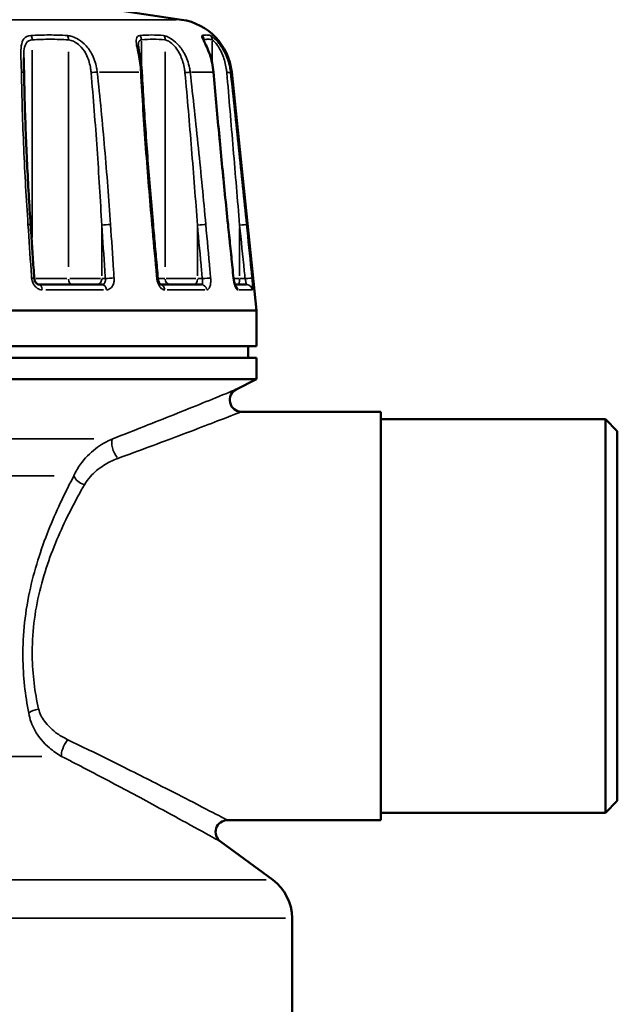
# Model space of a CAD drawing. Header units: millimetres. Extents: x 0 to 896, y -36 to 690.
# Tile 39 of 49: x 619 to 669, y 295 to 378. Entities that reach past the tile are written whole.
import ezdxf

# ---------------------------------------------------------------- set-up
doc = ezdxf.new("R2010")
doc.units = ezdxf.units.MM
doc.layers.add('Visible (ANSI)', color=7, linetype='Continuous', lineweight=50)
doc.layers.add('Visible Narrow (ANSI)', color=7, linetype='Continuous', lineweight=35)

msp = doc.modelspace()

# ---------------------------------------------------------------- linework, layer by layer
at = {"layer": 'Visible (ANSI)'}
for p, q in [((605.768, 382.343), (632.635, 378.303)), ((636.865, 373.877), (638.964, 353.727)), ((620.57, 355.927), (625.932, 355.927)), ((630.844, 355.927), (634.304, 355.927)), ((637.136, 355.927), (638.112, 355.927)), ((553.964, 353.727), (638.964, 353.727)), ((638.964, 353.727), (638.964, 350.727)), ((553.964, 350.727), (638.964, 350.727)), ((638.264, 350.727), (638.264, 349.727)), ((553.964, 349.727), (638.964, 349.727)), ((638.964, 349.727), (638.964, 347.927)), ((553.964, 347.927), (638.964, 347.927)), ((637.253, 347.072), (638.964, 347.927)), ((637.7, 345.177), (649.464, 345.177)), ((649.464, 310.677), (649.464, 345.177)), ((649.464, 344.552), (668.464, 344.552)), ((668.464, 311.303), (668.464, 344.552)), ((669.464, 343.552), (668.464, 344.552)), ((669.464, 343.552), (669.464, 312.303)), ((669.464, 312.303), (668.464, 311.303)), ((649.464, 311.303), (668.464, 311.303)), ((636.505, 310.677), (649.464, 310.677)), ((635.913, 308.871), (640.332, 305.626)), ((641.964, 302.402), (641.964, 284.627))]:
    msp.add_line(p, q, dxfattribs=at)
for centre, radius, start, end in [((631.892, 373.359), 5, 5.94686, 81.44817), ((637.7, 346.177), 1, 116.56505, 270), ((636.505, 309.677), 1, 90, 233.70408), ((637.964, 302.402), 4, 0, 53.70408)]:
    msp.add_arc(centre, radius, start, end, dxfattribs=at)
for points, knots in [([(629.271, 373.852), (629.26, 374.041), (629.244, 374.228), (629.203, 374.593), (629.178, 374.772), (629.123, 375.115), (629.094, 375.279), (629.04, 375.583), (629.015, 375.724), (628.98, 375.966), (628.971, 376.068), (628.971, 376.133)], [0, 0, 0, 0, 0.0538892, 0.0538892, 0.1077784, 0.1077784, 0.1616676, 0.1616676, 0.2155568, 0.2155568, 0.2694461, 0.2694461, 0.2694461, 0.2694461]), ([(635.332, 373.868), (635.309, 374.133), (635.268, 374.394), (635.156, 374.901), (635.085, 375.147), (634.926, 375.606), (634.837, 375.821), (634.67, 376.195), (634.591, 376.357), (634.526, 376.501), (634.513, 376.529), (634.498, 376.568), (634.493, 376.581), (634.488, 376.595), (634.487, 376.598), (634.487, 376.598)], [0, 0, 0, 0, 0.0732362, 0.0732362, 0.1464724, 0.1464724, 0.2197087, 0.2197087, 0.2929449, 0.2929449, 0.3143399, 0.3143399, 0.3303941, 0.3303941, 0.3418765, 0.3418765, 0.3418765, 0.3418765]), ([(619.313, 373.833), (619.311, 373.922), (619.309, 374.009), (619.305, 374.183), (619.303, 374.269), (619.298, 374.439), (619.296, 374.523), (619.292, 374.687), (619.29, 374.768), (619.287, 374.926), (619.286, 375.003), (619.286, 375.077)], [0, 0, 0, 0, 0.0262188, 0.0262188, 0.0524376, 0.0524376, 0.0786564, 0.0786564, 0.1048752, 0.1048752, 0.131094, 0.131094, 0.131094, 0.131094]), ([(619.87, 360.971), (619.812, 361.829), (619.758, 362.687), (619.659, 364.403), (619.613, 365.261), (619.529, 366.976), (619.492, 367.834), (619.425, 369.549), (619.396, 370.406), (619.347, 372.12), (619.327, 372.977), (619.313, 373.833)], [0, 0, 0, 0, 0.259218, 0.259218, 0.518435, 0.518435, 0.777653, 0.777653, 1.03687, 1.03687, 1.296088, 1.296088, 1.296088, 1.296088]), ([(630.219, 360.983), (630.141, 361.841), (630.066, 362.7), (629.921, 364.416), (629.852, 365.274), (629.719, 366.991), (629.656, 367.849), (629.535, 369.565), (629.477, 370.423), (629.369, 372.138), (629.318, 372.995), (629.271, 373.852)], [0, 0, 0, 0, 0.259218, 0.259218, 0.518435, 0.518435, 0.777653, 0.777653, 1.03687, 1.03687, 1.296088, 1.296088, 1.296088, 1.296088]), ([(636.557, 360.989), (636.468, 361.848), (636.381, 362.707), (636.209, 364.425), (636.124, 365.283), (635.958, 367.001), (635.876, 367.86), (635.715, 369.577), (635.636, 370.436), (635.482, 372.152), (635.406, 373.01), (635.332, 373.868)], [0, 0, 0, 0, 0.259218, 0.259218, 0.518435, 0.518435, 0.777653, 0.777653, 1.03687, 1.03687, 1.296088, 1.296088, 1.296088, 1.296088]), ([(620.174, 356.461), (620.153, 356.762), (620.133, 357.062), (620.092, 357.664), (620.072, 357.964), (620.032, 358.566), (620.011, 358.867), (619.971, 359.468), (619.951, 359.769), (619.91, 360.37), (619.89, 360.671), (619.87, 360.971)], [0.3217516, 0.3217516, 0.3217516, 0.3217516, 0.4124534, 0.4124534, 0.5031551, 0.5031551, 0.5938569, 0.5938569, 0.6845586, 0.6845586, 0.7752604, 0.7752604, 0.7752604, 0.7752604]), ([(630.628, 356.473), (630.601, 356.773), (630.573, 357.074), (630.519, 357.675), (630.492, 357.976), (630.437, 358.577), (630.41, 358.878), (630.355, 359.48), (630.328, 359.78), (630.273, 360.382), (630.246, 360.682), (630.219, 360.983)], [0.3217516, 0.3217516, 0.3217516, 0.3217516, 0.4124534, 0.4124534, 0.5031551, 0.5031551, 0.5938569, 0.5938569, 0.6845586, 0.6845586, 0.7752604, 0.7752604, 0.7752604, 0.7752604]), ([(637.022, 356.479), (636.991, 356.779), (636.96, 357.08), (636.898, 357.681), (636.867, 357.982), (636.805, 358.584), (636.774, 358.884), (636.712, 359.486), (636.681, 359.786), (636.619, 360.388), (636.588, 360.688), (636.557, 360.989)], [0.3217516, 0.3217516, 0.3217516, 0.3217516, 0.4124534, 0.4124534, 0.5031551, 0.5031551, 0.5938569, 0.5938569, 0.6845586, 0.6845586, 0.7752604, 0.7752604, 0.7752604, 0.7752604]), ([(620.57, 355.927), (620.548, 355.927), (620.522, 355.932), (620.461, 355.955), (620.426, 355.975), (620.36, 356.029), (620.329, 356.062), (620.274, 356.138), (620.249, 356.182), (620.21, 356.274), (620.194, 356.324), (620.179, 356.403), (620.175, 356.432), (620.174, 356.461)], [0, 0, 0, 0, 0.0316753, 0.0316753, 0.0633505, 0.0633505, 0.0909736, 0.0909736, 0.1174431, 0.1174431, 0.1434666, 0.1434666, 0.1583763, 0.1583763, 0.1583763, 0.1583763]), ([(630.857, 355.917), (630.857, 355.917), (630.85, 355.922), (630.827, 355.942), (630.812, 355.958), (630.778, 356.004), (630.759, 356.034), (630.721, 356.107), (630.702, 356.152), (630.668, 356.252), (630.653, 356.307), (630.636, 356.4), (630.631, 356.436), (630.628, 356.473)], [0.0324188, 0.0324188, 0.0324188, 0.0324188, 0.0530811, 0.0530811, 0.0732294, 0.0732294, 0.0947915, 0.0947915, 0.1182123, 0.1182123, 0.1429687, 0.1429687, 0.1583763, 0.1583763, 0.1583763, 0.1583763]), ([(637.191, 355.801), (637.191, 355.801), (637.189, 355.803), (637.183, 355.813), (637.177, 355.826), (637.159, 355.865), (637.147, 355.894), (637.12, 355.972), (637.105, 356.023), (637.075, 356.144), (637.06, 356.214), (637.038, 356.35), (637.029, 356.414), (637.022, 356.479)], [0.0432949, 0.0432949, 0.0432949, 0.0432949, 0.0514424, 0.0514424, 0.0663108, 0.0663108, 0.0855325, 0.0855325, 0.1091736, 0.1091736, 0.1358714, 0.1358714, 0.1583758, 0.1583758, 0.1583758, 0.1583758])]:
    msp.add_open_spline(points, degree=3, knots=knots, dxfattribs=at)
at = {"layer": 'Visible Narrow (ANSI)'}
for p, q in [((560.738, 378.303), (632.19, 378.303)), ((629.239, 376.481), (629.239, 374.383)), ((634.524, 376.593), (634.524, 376.51)), ((635.219, 376.499), (635.219, 374.717)), ((620, 375.719), (620, 359.91)), ((623.065, 375.589), (623.065, 357.436)), ((631.239, 375.589), (631.239, 357.436)), ((629.005, 373.877), (625.695, 373.877)), ((635.232, 373.877), (633.47, 373.877)), ((636.865, 373.877), (636.773, 373.877)), ((625.882, 360.712), (625.882, 356.653)), ((633.971, 360.712), (633.971, 356.653)), ((637.535, 360.712), (637.535, 356.653)), ((622.92, 356.427), (620.321, 356.427)), ((625.777, 356.427), (623.189, 356.427)), ((626.171, 356.427), (625.897, 356.427)), ((631.208, 356.427), (630.663, 356.427)), ((633.832, 356.427), (631.323, 356.427)), ((634.36, 356.427), (633.991, 356.427)), ((637.51, 356.427), (637.053, 356.427)), ((637.978, 356.427), (637.559, 356.427)), ((626.03, 355.479), (621.145, 355.479)), ((634.602, 355.479), (631.414, 355.479)), ((638.574, 355.479), (637.466, 355.479)), ((567.708, 342.902), (625.219, 342.902)), ((621.865, 339.762), (571.062, 339.762)), ((620.818, 316.061), (572.11, 316.061)), ((553.136, 305.626), (639.791, 305.626)), ((641.404, 302.402), (551.524, 302.402))]:
    msp.add_line(p, q, dxfattribs=at)
for centre, major_axis, ratio, start_param, end_param in [((619.679, 376.598), (-0.033, 0.499), 0.641985, 4.710722, 5.435031), ((622.743, 376.598), (0.033, 0.499), 0.641985, 4.794535, 5.518844), ((628.806, 376.598), (-0.05, 0.498), 0.864943, 4.66629, 5.3906), ((630.806, 376.598), (0.05, 0.498), 0.864943, 4.838967, 5.563276), ((634.032, 376.598), (-0.138, 0.48), 0.983577, 4.476467, 5.200777), ((634.726, 376.598), (0.138, 0.48), 0.983577, 5.02879, 5.753099), ((618.813, 373.825), (0.5, 0.008), 0.113583, 0.048897, 0.929052), ((625.139, 373.825), (0.497, 0.055), 0.036218, 0.820704, 1.833486), ((628.771, 373.825), (0.499, 0.027), 0.101005, 0.031353, 0.595711), ((632.9, 373.825), (0.497, 0.057), 0.003229, 4.796598, 5.809381), ((634.833, 373.825), (0.498, 0.043), 0.076244, 0.013874, 0.263612), ((636.267, 373.825), (0.497, 0.053), 0.042287, 5.143584, 6.156366), ((619.371, 360.938), (0.499, 0.034), 0.079838, 0.048935, 0.929767), ((626.265, 360.938), (0.499, 0.034), 0.079838, 0.845223, 2.356795), ((629.721, 360.938), (0.498, 0.045), 0.052111, 0.031498, 0.598467), ((634.221, 360.938), (0.498, 0.045), 0.052111, 0.496486, 2.008058), ((636.059, 360.938), (0.497, 0.051), 0.018098, 0.014116, 0.268213), ((637.622, 360.938), (0.497, 0.051), 0.018098, 0.14885, 1.660422), ((619.675, 356.427), (0.499, 0.034), 0.079828, 0.048874, 0.9286), ((623.386, 356.427), (0, -0.5), 0.642788, 4.790929, 6.204645), ((625.499, 356.427), (0, -0.5), 0.766044, 0.07854, 1.492257), ((626.569, 356.427), (0.499, 0.034), 0.079828, 0.846391, 2.356857), ((630.13, 356.427), (0.498, 0.045), 0.052104, 0.031437, 0.5973), ((631.672, 356.427), (0, -0.5), 0.866025, 4.790929, 6.204645), ((633.721, 356.427), (0, -0.5), 0.5, 0.07854, 1.492257), ((634.63, 356.427), (0.498, 0.045), 0.052104, 0.497654, 2.00812), ((636.525, 356.427), (0.497, 0.051), 0.018095, 0.014055, 0.267045), ((637.449, 356.427), (0, -0.5), 0.173648, 0.07854, 1.492257), ((638.088, 356.427), (0.497, 0.051), 0.018095, 0.150018, 1.660483), ((620.57, 355.427), (0, 0.5), 0.576421, 4.889532, 6.209835), ((625.932, 355.427), (0, 0.5), 0.704644, 4.889532, 6.209835), ((630.804, 355.427), (0, 0.5), 0.821141, 4.88428, 6.110064), ((634.304, 355.427), (0, 0.5), 0.904833, 4.889532, 6.209835), ((636.896, 355.427), (0, -0.5), 0.96682, 1.717779, 2.495209), ((638.112, 355.427), (0, 0.5), 0.995886, 4.889532, 6.209835), ((627.242, 342.007), (-0.36, 0.933), 0.39968, 0.283139, 2.264378), ((624.416, 339.653), (-0.879, 0.477), 0.593218, 0.650162, 1.817412), ((620.543, 319.613), (-0.978, -0.208), 0.447653, 4.667345, 5.562529), ((623.007, 316.866), (-0.453, -0.892), 0.326217, 4.233353, 5.886174)]:
    msp.add_ellipse(centre, major_axis=major_axis, ratio=ratio, start_param=start_param, end_param=end_param, dxfattribs=at)
for points, knots in [([(619.888, 376.958), (619.633, 376.939), (619.432, 376.845), (619.063, 376.391), (619.035, 375.885), (619.054, 374.862), (619.081, 374.373), (619.091, 373.877)], [-0.4103085, -0.4103085, -0.4103085, -0.4103085, -0.3109101, -0.3109101, -0.1349532, -0.1349532, 0, 0, 0, 0]), ([(622.98, 376.958), (622.462, 376.995), (621.946, 377.012), (620.915, 377.012), (620.401, 376.995), (619.888, 376.958)], [-0.4001666, -0.4001666, -0.4001666, -0.4001666, -0.2000833, -0.2000833, 0, 0, 0, 0]), ([(625.496, 373.877), (625.483, 373.996), (625.466, 374.114), (625.366, 374.66), (625.226, 375.078), (624.851, 375.762), (624.638, 376.043), (624.195, 376.455), (623.982, 376.606), (623.597, 376.805), (623.428, 376.869), (623.167, 376.935), (623.071, 376.951), (622.98, 376.958)], [-0.4103005, -0.4103005, -0.4103005, -0.4103005, -0.3779456, -0.3779456, -0.2599253, -0.2599253, -0.1647414, -0.1647414, -0.091523, -0.091523, -0.0352011, -0.0352011, 0, 0, 0, 0]), ([(629.097, 376.958), (628.936, 376.94), (628.841, 376.85), (628.746, 376.413), (628.874, 375.915), (629.069, 374.887), (629.145, 374.386), (629.174, 373.877)], [-0.4103091, -0.4103091, -0.4103091, -0.4103091, -0.3138849, -0.3138849, -0.1383999, -0.1383999, 0, 0, 0, 0]), ([(631.115, 376.958), (630.776, 376.995), (630.438, 377.012), (629.765, 377.012), (629.43, 376.995), (629.097, 376.958)], [-0.4001666, -0.4001666, -0.4001666, -0.4001666, -0.2000833, -0.2000833, 0, 0, 0, 0]), ([(633.355, 373.877), (633.341, 373.994), (633.323, 374.11), (633.218, 374.655), (633.071, 375.072), (632.695, 375.758), (632.486, 376.04), (632.078, 376.453), (631.888, 376.605), (631.568, 376.805), (631.434, 376.869), (631.242, 376.935), (631.175, 376.951), (631.115, 376.958)], [-0.4103005, -0.4103005, -0.4103005, -0.4103005, -0.3784798, -0.3784798, -0.2603974, -0.2603974, -0.1650406, -0.1650406, -0.0916892, -0.0916892, -0.0352651, -0.0352651, 0, 0, 0, 0]), ([(634.37, 376.958), (634.318, 376.941), (634.331, 376.861), (634.507, 376.454), (634.778, 375.969), (635.143, 374.933), (635.265, 374.41), (635.312, 373.877)], [-0.4103106, -0.4103106, -0.4103106, -0.4103106, -0.3194642, -0.3194642, -0.1448524, -0.1448524, 0, 0, 0, 0]), ([(635.071, 376.958), (634.95, 376.995), (634.832, 377.012), (634.598, 377.012), (634.483, 376.995), (634.37, 376.958)], [-0.4001666, -0.4001666, -0.4001666, -0.4001666, -0.2000833, -0.2000833, 0, 0, 0, 0]), ([(636.763, 373.877), (636.749, 374.011), (636.729, 374.145), (636.621, 374.703), (636.481, 375.117), (636.147, 375.791), (635.97, 376.065), (635.65, 376.468), (635.511, 376.614), (635.299, 376.809), (635.219, 376.872), (635.121, 376.936), (635.091, 376.951), (635.071, 376.958)], [-0.4103018, -0.4103018, -0.4103018, -0.4103018, -0.3737342, -0.3737342, -0.2562798, -0.2562798, -0.1624309, -0.1624309, -0.0902394, -0.0902394, -0.0347074, -0.0347074, 0, 0, 0, 0]), ([(619.286, 375.077), (619.286, 375.088), (619.286, 375.1), (619.287, 375.633), (619.324, 376.087), (619.634, 376.496), (619.798, 376.581), (620, 376.598)], [0.131094, 0.131094, 0.131094, 0.131094, 0.1349532, 0.1349532, 0.3109101, 0.3109101, 0.4103085, 0.4103085, 0.4103085, 0.4103085]), ([(620, 376.598), (620.511, 376.631), (621.022, 376.647), (622.043, 376.647), (622.554, 376.631), (623.065, 376.598)], [0, 0, 0, 0, 0.2000833, 0.2000833, 0.4001666, 0.4001666, 0.4001666, 0.4001666]), ([(623.065, 376.598), (623.136, 376.592), (623.212, 376.578), (623.415, 376.518), (623.546, 376.46), (623.842, 376.281), (624.005, 376.145), (624.34, 375.774), (624.5, 375.522), (624.781, 374.906), (624.884, 374.53), (624.959, 374.039), (624.972, 373.932), (624.981, 373.825)], [0, 0, 0, 0, 0.0352011, 0.0352011, 0.091523, 0.091523, 0.1647414, 0.1647414, 0.2599253, 0.2599253, 0.3779456, 0.3779456, 0.4103005, 0.4103005, 0.4103005, 0.4103005]), ([(628.971, 376.133), (628.971, 376.221), (628.978, 376.297), (629.029, 376.501), (629.11, 376.582), (629.239, 376.598)], [0.2694461, 0.2694461, 0.2694461, 0.2694461, 0.3138849, 0.3138849, 0.4103091, 0.4103091, 0.4103091, 0.4103091]), ([(629.239, 376.598), (629.572, 376.631), (629.905, 376.647), (630.572, 376.647), (630.906, 376.631), (631.239, 376.598)], [0, 0, 0, 0, 0.2000833, 0.2000833, 0.4001666, 0.4001666, 0.4001666, 0.4001666]), ([(631.239, 376.598), (631.286, 376.592), (631.338, 376.577), (631.486, 376.518), (631.588, 376.46), (631.83, 376.28), (631.972, 376.144), (632.276, 375.772), (632.43, 375.518), (632.707, 374.901), (632.814, 374.525), (632.892, 374.035), (632.905, 373.93), (632.915, 373.825)], [0, 0, 0, 0, 0.0352651, 0.0352651, 0.0916892, 0.0916892, 0.1650406, 0.1650406, 0.2603974, 0.2603974, 0.3784798, 0.3784798, 0.4103005, 0.4103005, 0.4103005, 0.4103005]), ([(634.524, 376.598), (634.64, 376.631), (634.755, 376.647), (634.987, 376.647), (635.103, 376.631), (635.219, 376.598)], [0, 0, 0, 0, 0.2000833, 0.2000833, 0.4001666, 0.4001666, 0.4001666, 0.4001666]), ([(635.219, 376.598), (635.235, 376.592), (635.257, 376.578), (635.33, 376.52), (635.388, 376.464), (635.544, 376.289), (635.645, 376.157), (635.877, 375.795), (636.006, 375.548), (636.247, 374.941), (636.349, 374.569), (636.427, 374.066), (636.441, 373.946), (636.452, 373.825)], [0, 0, 0, 0, 0.0347074, 0.0347074, 0.0902394, 0.0902394, 0.1624309, 0.1624309, 0.2562798, 0.2562798, 0.3737342, 0.3737342, 0.4103018, 0.4103018, 0.4103018, 0.4103018]), ([(619.091, 373.877), (619.126, 371.731), (619.195, 369.583), (619.382, 365.287), (619.502, 363.138), (619.647, 360.99)], [-1.296088, -1.296088, -1.296088, -1.296088, -0.648044, -0.648044, 0, 0, 0, 0]), ([(624.981, 373.825), (625.169, 371.679), (625.335, 369.531), (625.634, 365.235), (625.766, 363.086), (625.882, 360.938)], [0, 0, 0, 0, 0.648044, 0.648044, 1.296088, 1.296088, 1.296088, 1.296088]), ([(626.625, 360.99), (626.48, 363.138), (626.315, 365.287), (625.941, 369.583), (625.732, 371.731), (625.496, 373.877)], [-1.296088, -1.296088, -1.296088, -1.296088, -0.648044, -0.648044, 0, 0, 0, 0]), ([(629.174, 373.877), (629.291, 371.731), (629.432, 369.583), (629.749, 365.287), (629.927, 363.138), (630.122, 360.99)], [-1.296088, -1.296088, -1.296088, -1.296088, -0.648044, -0.648044, 0, 0, 0, 0]), ([(632.915, 373.825), (633.113, 371.679), (633.298, 369.531), (633.649, 365.235), (633.815, 363.086), (633.971, 360.938)], [0, 0, 0, 0, 0.648044, 0.648044, 1.296088, 1.296088, 1.296088, 1.296088]), ([(634.676, 360.99), (634.481, 363.138), (634.274, 365.287), (633.835, 369.583), (633.603, 371.731), (633.355, 373.877)], [-1.296088, -1.296088, -1.296088, -1.296088, -0.648044, -0.648044, 0, 0, 0, 0]), ([(635.312, 373.877), (635.497, 371.731), (635.693, 369.583), (636.102, 365.287), (636.315, 363.138), (636.537, 360.99)], [-1.296088, -1.296088, -1.296088, -1.296088, -0.648044, -0.648044, 0, 0, 0, 0]), ([(636.452, 373.825), (636.636, 371.679), (636.818, 369.531), (637.179, 365.235), (637.358, 363.086), (637.535, 360.938)], [0, 0, 0, 0, 0.648044, 0.648044, 1.296088, 1.296088, 1.296088, 1.296088]), ([(638.119, 360.99), (637.897, 363.138), (637.673, 365.287), (637.222, 369.583), (636.994, 371.731), (636.763, 373.877)], [-1.296088, -1.296088, -1.296088, -1.296088, -0.648044, -0.648044, 0, 0, 0, 0]), ([(619.647, 360.99), (619.734, 359.705), (619.82, 358.419), (619.922, 356.916), (619.937, 356.698), (619.951, 356.479)], [-0.7752604, -0.7752604, -0.7752604, -0.7752604, -0.3876302, -0.3876302, -0.3217516, -0.3217516, -0.3217516, -0.3217516]), ([(625.882, 360.938), (625.969, 359.653), (626.055, 358.368), (626.157, 356.864), (626.171, 356.646), (626.186, 356.427)], [0, 0, 0, 0, 0.3876302, 0.3876302, 0.4535088, 0.4535088, 0.4535088, 0.4535088]), ([(626.928, 356.479), (626.913, 356.698), (626.899, 356.916), (626.797, 358.419), (626.711, 359.705), (626.625, 360.99)], [-0.4535088, -0.4535088, -0.4535088, -0.4535088, -0.3876302, -0.3876302, 0, 0, 0, 0]), ([(630.122, 360.99), (630.238, 359.705), (630.355, 358.419), (630.492, 356.916), (630.512, 356.698), (630.531, 356.479)], [-0.7752604, -0.7752604, -0.7752604, -0.7752604, -0.3876302, -0.3876302, -0.3217516, -0.3217516, -0.3217516, -0.3217516]), ([(633.971, 360.938), (634.087, 359.653), (634.204, 358.368), (634.34, 356.864), (634.36, 356.646), (634.38, 356.427)], [0, 0, 0, 0, 0.3876302, 0.3876302, 0.4535088, 0.4535088, 0.4535088, 0.4535088]), ([(635.085, 356.479), (635.065, 356.698), (635.045, 356.916), (634.909, 358.419), (634.793, 359.705), (634.676, 360.99)], [-0.4535088, -0.4535088, -0.4535088, -0.4535088, -0.3876302, -0.3876302, 0, 0, 0, 0]), ([(636.537, 360.99), (636.67, 359.705), (636.802, 358.419), (636.957, 356.916), (636.98, 356.698), (637.002, 356.479)], [-0.7752604, -0.7752604, -0.7752604, -0.7752604, -0.3876302, -0.3876302, -0.3217516, -0.3217516, -0.3217516, -0.3217516]), ([(637.535, 360.938), (637.668, 359.653), (637.801, 358.368), (637.956, 356.864), (637.978, 356.646), (638.001, 356.427)], [0, 0, 0, 0, 0.3876302, 0.3876302, 0.4535088, 0.4535088, 0.4535088, 0.4535088]), ([(638.584, 356.479), (638.561, 356.698), (638.539, 356.916), (638.384, 358.419), (638.251, 359.705), (638.119, 360.99)], [-0.4535088, -0.4535088, -0.4535088, -0.4535088, -0.3876302, -0.3876302, 0, 0, 0, 0]), ([(619.951, 356.479), (619.957, 356.394), (619.972, 356.309), (620.05, 356.038), (620.151, 355.865), (620.382, 355.635), (620.499, 355.561), (620.699, 355.493), (620.778, 355.479), (620.856, 355.479)], [-0.1583763, -0.1583763, -0.1583763, -0.1583763, -0.1326893, -0.1326893, -0.0737163, -0.0737163, -0.0283524, -0.0283524, 0, 0, 0, 0]), ([(626.186, 356.427), (626.19, 356.394), (626.193, 356.361), (626.194, 356.277), (626.189, 356.227), (626.165, 356.122), (626.143, 356.07), (626.076, 355.975), (626.025, 355.941), (625.957, 355.928), (625.944, 355.927), (625.932, 355.927)], [0, 0, 0, 0, 0.0199248, 0.0199248, 0.0518045, 0.0518045, 0.093248, 0.093248, 0.1471247, 0.1471247, 0.1583749, 0.1583749, 0.1583749, 0.1583749]), ([(626.283, 355.479), (626.309, 355.479), (626.336, 355.481), (626.489, 355.505), (626.607, 355.574), (626.772, 355.764), (626.83, 355.869), (626.9, 356.079), (626.92, 356.179), (626.932, 356.347), (626.932, 356.413), (626.928, 356.479)], [-0.1583749, -0.1583749, -0.1583749, -0.1583749, -0.1471247, -0.1471247, -0.093248, -0.093248, -0.0518045, -0.0518045, -0.0199248, -0.0199248, 0, 0, 0, 0]), ([(630.531, 356.479), (630.539, 356.396), (630.553, 356.313), (630.619, 356.042), (630.698, 355.868), (630.871, 355.636), (630.957, 355.561), (631.101, 355.493), (631.158, 355.479), (631.212, 355.479)], [-0.1583763, -0.1583763, -0.1583763, -0.1583763, -0.1332534, -0.1332534, -0.0740297, -0.0740297, -0.028473, -0.028473, 0, 0, 0, 0]), ([(634.38, 356.427), (634.386, 356.394), (634.391, 356.361), (634.401, 356.278), (634.404, 356.228), (634.404, 356.122), (634.399, 356.07), (634.375, 355.975), (634.353, 355.941), (634.317, 355.928), (634.311, 355.927), (634.304, 355.927)], [0, 0, 0, 0, 0.0198956, 0.0198956, 0.0517285, 0.0517285, 0.0931114, 0.0931114, 0.146909, 0.146909, 0.1583749, 0.1583749, 0.1583749, 0.1583749]), ([(634.754, 355.479), (634.77, 355.479), (634.787, 355.481), (634.877, 355.506), (634.943, 355.575), (635.031, 355.764), (635.06, 355.869), (635.09, 356.08), (635.096, 356.18), (635.094, 356.347), (635.091, 356.413), (635.085, 356.479)], [-0.1583749, -0.1583749, -0.1583749, -0.1583749, -0.146909, -0.146909, -0.0931114, -0.0931114, -0.0517285, -0.0517285, -0.0198956, -0.0198956, 0, 0, 0, 0]), ([(637.002, 356.479), (637.028, 356.236), (637.079, 355.996), (637.187, 355.686), (637.238, 355.587), (637.319, 355.497), (637.349, 355.479), (637.377, 355.479)], [-0.1583758, -0.1583758, -0.1583758, -0.1583758, -0.085096, -0.085096, -0.0327292, -0.0327292, 0, 0, 0, 0]), ([(638.001, 356.427), (638.008, 356.395), (638.015, 356.362), (638.032, 356.279), (638.043, 356.229), (638.067, 356.124), (638.079, 356.072), (638.101, 355.977), (638.109, 355.942), (638.112, 355.929), (638.112, 355.927), (638.112, 355.927)], [0, 0, 0, 0, 0.0197654, 0.0197654, 0.05139, 0.05139, 0.092502, 0.092502, 0.1459476, 0.1459476, 0.1583747, 0.1583747, 0.1583747, 0.1583747]), ([(638.607, 355.479), (638.611, 355.479), (638.614, 355.482), (638.631, 355.509), (638.638, 355.578), (638.637, 355.768), (638.633, 355.873), (638.62, 356.082), (638.612, 356.181), (638.597, 356.348), (638.591, 356.414), (638.584, 356.479)], [-0.1583747, -0.1583747, -0.1583747, -0.1583747, -0.1459476, -0.1459476, -0.092502, -0.092502, -0.05139, -0.05139, -0.0197654, -0.0197654, 0, 0, 0, 0]), ([(637.251, 347.071), (637.251, 347.071), (637.219, 347.058), (637.017, 346.975), (636.736, 346.86), (635.853, 346.499), (635.182, 346.225), (633.679, 345.616), (632.846, 345.28), (630.365, 344.287), (628.622, 343.597), (626.824, 342.902)], [1.704788, 1.704788, 1.704788, 1.704788, 1.826329, 1.826329, 2.085184, 2.085184, 2.43078, 2.43078, 2.776375, 2.776375, 3.409585, 3.409585, 3.409585, 3.409585]), ([(627.242, 341.236), (629.047, 341.893), (630.796, 342.545), (633.283, 343.484), (634.118, 343.801), (635.625, 344.377), (636.297, 344.636), (637.182, 344.977), (637.464, 345.086), (637.667, 345.165), (637.699, 345.177), (637.698, 345.177)], [-3.409585, -3.409585, -3.409585, -3.409585, -2.776375, -2.776375, -2.43078, -2.43078, -2.085184, -2.085184, -1.826329, -1.826329, -1.704788, -1.704788, -1.704788, -1.704788]), ([(626.824, 342.902), (626.279, 342.675), (625.797, 342.387), (624.869, 341.677), (624.438, 341.24), (623.865, 340.442), (623.675, 340.113), (623.527, 339.762)], [-0.4447344, -0.4447344, -0.4447344, -0.4447344, -0.2902659, -0.2902659, -0.1116407, -0.1116407, 0, 0, 0, 0]), ([(624.416, 339.01), (624.559, 339.259), (624.734, 339.492), (625.248, 340.058), (625.621, 340.368), (626.403, 340.871), (626.802, 341.075), (627.242, 341.236)], [0, 0, 0, 0, 0.1116407, 0.1116407, 0.2902659, 0.2902659, 0.4447344, 0.4447344, 0.4447344, 0.4447344]), ([(623.527, 339.762), (622.843, 338.468), (622.143, 337.028), (620.849, 333.855), (620.26, 332.108), (619.419, 328.381), (619.192, 326.395), (619.227, 322.81), (619.42, 321.203), (619.719, 319.723)], [-2.21237, -2.21237, -2.21237, -2.21237, -1.663535, -1.663535, -1.096626, -1.096626, -0.507794, -0.507794, 0, 0, 0, 0]), ([(620.543, 320.069), (620.228, 321.468), (620.024, 322.987), (619.977, 326.375), (620.205, 328.253), (621.064, 331.776), (621.668, 333.426), (622.995, 336.426), (623.713, 337.787), (624.416, 339.01)], [0, 0, 0, 0, 0.507794, 0.507794, 1.096626, 1.096626, 1.663535, 1.663535, 2.21237, 2.21237, 2.21237, 2.21237]), ([(619.719, 319.723), (619.786, 319.197), (619.972, 318.707), (620.544, 317.695), (620.973, 317.198), (621.783, 316.506), (622.122, 316.268), (622.487, 316.061)], [-0.4182792, -0.4182792, -0.4182792, -0.4182792, -0.2830575, -0.2830575, -0.1088683, -0.1088683, 0, 0, 0, 0]), ([(623.007, 317.473), (622.701, 317.619), (622.413, 317.789), (621.715, 318.279), (621.335, 318.631), (620.807, 319.349), (620.626, 319.696), (620.543, 320.069)], [0, 0, 0, 0, 0.1088683, 0.1088683, 0.2830575, 0.2830575, 0.4182792, 0.4182792, 0.4182792, 0.4182792]), ([(636.504, 310.678), (636.504, 310.678), (636.48, 310.691), (636.346, 310.76), (636.191, 310.84), (635.461, 311.22), (634.607, 311.662), (632.803, 312.59), (631.909, 313.048), (629.624, 314.21), (628.178, 314.937), (625.486, 316.271), (624.259, 316.871), (623.007, 317.473)], [-2.239571, -2.239571, -2.239571, -2.239571, -2.116568, -2.116568, -1.908402, -1.908402, -1.403971, -1.403971, -1.006611, -1.006611, -0.445687, -0.445687, 0, 0, 0, 0]), ([(622.487, 316.061), (623.73, 315.424), (624.949, 314.789), (627.624, 313.378), (629.062, 312.608), (631.337, 311.379), (632.226, 310.895), (634.022, 309.913), (634.873, 309.445), (635.601, 309.044), (635.755, 308.959), (635.888, 308.885), (635.912, 308.872), (635.912, 308.872)], [0, 0, 0, 0, 0.445687, 0.445687, 1.006611, 1.006611, 1.403971, 1.403971, 1.908402, 1.908402, 2.116568, 2.116568, 2.239571, 2.239571, 2.239571, 2.239571])]:
    msp.add_open_spline(points, degree=3, knots=knots, dxfattribs=at)
msp.add_open_spline([(634.498, 376.568), (634.503, 376.583), (634.511, 376.593), (634.524, 376.598)], degree=3, dxfattribs=at)

doc.saveas('drawing.dxf')
